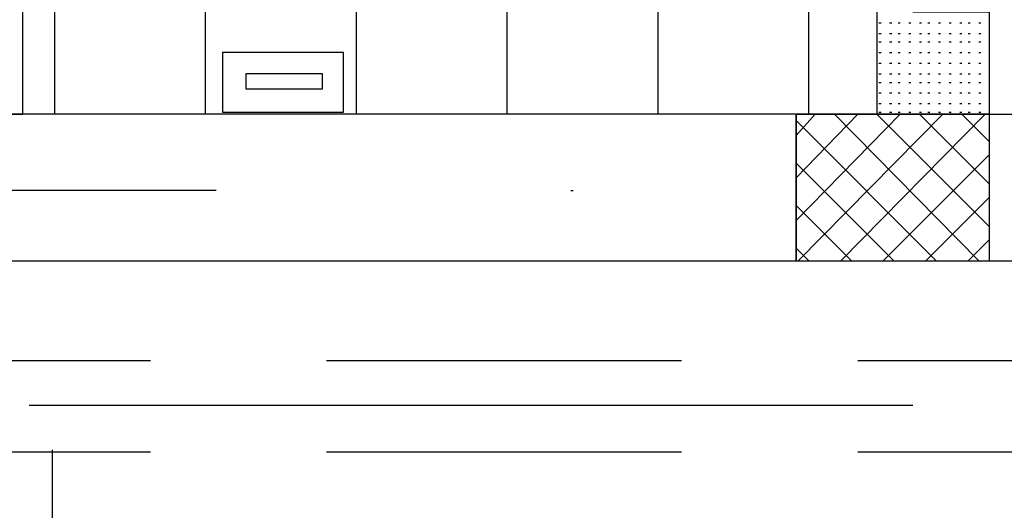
# Model space of a CAD drawing. Header units: millimetres. Extents: x 46 to 491, y -41 to 547.
# Tile 10 of 140: x 77 to 97, y 73 to 83. Entities that reach past the tile are written whole.
import ezdxf

# ---------------------------------------------------------------- set-up
doc = ezdxf.new("R2010")
doc.units = ezdxf.units.MM
doc.header["$LTSCALE"] = 10
doc.layers.add('xref', color=252, linetype='Continuous')

# ---------------------------------------------------------------- blocks, each defined once
blk = doc.blocks.new('stacja')
at = {"color": 9, "lineweight": 25}
for points in [[(20.616334, 60.198), (20.616334, 30.607), (23.114, 30.607)], [(40.132, 33.147), (40.132, 30.607), (37.549667, 30.607)], [(40.132, 32.639), (40.132, 30.607), (42.375667, 30.607), (42.375667, 32.639), (40.851667, 32.639)], [(17.695334, 27.686), (38.523334, 27.686), (38.523334, 30.607), (20.616334, 30.607)], [(38.523334, 30.607), (47.117, 30.607)], [(26.966334, 29.083), (14.224, 29.083), (14.139334, 29.464), (13.97, 29.845), (13.716, 30.099), (13.335, 30.268333), (12.954, 30.353), (12.573, 30.268333), (12.234334, 30.099), (11.938, 29.845), (11.768667, 29.464), (11.726334, 29.083), (11.768667, 28.702), (11.938, 28.363333), (12.234334, 28.067), (12.573, 27.897666), (12.954, 27.855333), (13.335, 27.897666), (13.716, 28.067), (13.97, 28.363333), (14.139334, 28.702), (14.224, 29.083)], [(38.523334, 27.686), (47.117, 27.686)], [(26.246667, 21.378333), (23.706667, 21.378333), (23.706667, 23.918333)]]:
    blk.add_lwpolyline(points, dxfattribs=at)
for points in [[(40.132, 39.581666), (40.132, 30.607), (23.114, 30.607), (23.114, 39.581666)], [(27.093334, 31.834666), (27.093334, 30.649333), (29.506334, 30.649333), (29.506334, 31.834666)], [(27.559, 31.411333), (27.559, 31.115), (29.083, 31.115), (29.083, 31.411333)], [(38.523334, 30.607), (38.523334, 27.686), (42.375667, 27.686), (42.375667, 30.607)]]:
    blk.add_lwpolyline(points, close=True, dxfattribs=at)
for points in [[(23.114, 30.607), (23.114, 30.607), (23.114, 39.581666), (23.114, 39.581666)], [(23.749, 30.607), (23.749, 30.607), (23.749, 39.581666), (23.749, 39.581666)], [(26.754667, 30.607), (26.754667, 30.607), (26.754667, 39.581666), (26.754667, 39.581666)], [(29.760334, 30.607), (29.760334, 30.607), (29.760334, 39.581666), (29.760334, 39.581666)], [(32.766, 30.607), (32.766, 30.607), (32.766, 39.581666), (32.766, 39.581666)], [(35.771667, 30.607), (35.771667, 30.607), (35.771667, 39.581666), (35.771667, 39.581666)], [(38.777334, 30.607), (38.777334, 30.607), (38.777334, 39.581666), (38.777334, 39.581666)], [(40.174334, 32.427333), (40.174334, 32.427333), (40.216667, 32.427333), (40.216667, 32.427333)], [(40.386, 32.427333), (40.386, 32.427333), (40.428334, 32.427333), (40.428334, 32.427333)], [(40.555334, 32.427333), (40.555334, 32.427333), (40.597667, 32.427333), (40.597667, 32.427333)], [(40.767, 32.427333), (40.767, 32.427333), (40.809334, 32.427333), (40.809334, 32.427333)], [(40.978667, 32.427333), (40.978667, 32.427333), (41.021, 32.427333), (41.021, 32.427333)], [(41.148, 32.427333), (41.148, 32.427333), (41.190334, 32.427333), (41.190334, 32.427333)], [(41.359667, 32.427333), (41.359667, 32.427333), (41.402, 32.427333), (41.402, 32.427333)], [(41.571334, 32.427333), (41.571334, 32.427333), (41.613667, 32.427333), (41.613667, 32.427333)], [(41.783, 32.427333), (41.783, 32.427333), (41.825334, 32.427333), (41.825334, 32.427333)], [(41.952334, 32.427333), (41.952334, 32.427333), (41.994667, 32.427333), (41.994667, 32.427333)], [(42.164, 32.427333), (42.164, 32.427333), (42.206334, 32.427333), (42.206334, 32.427333)], [(40.174334, 32.215666), (40.174334, 32.215666), (40.216667, 32.215666), (40.216667, 32.215666)], [(40.386, 32.215666), (40.386, 32.215666), (40.428334, 32.215666), (40.428334, 32.215666)], [(40.555334, 32.215666), (40.555334, 32.215666), (40.597667, 32.215666), (40.597667, 32.215666)], [(40.767, 32.215666), (40.767, 32.215666), (40.809334, 32.215666), (40.809334, 32.215666)], [(40.978667, 32.215666), (40.978667, 32.215666), (41.021, 32.215666), (41.021, 32.215666)], [(41.148, 32.215666), (41.148, 32.215666), (41.190334, 32.215666), (41.190334, 32.215666)], [(41.359667, 32.215666), (41.359667, 32.215666), (41.402, 32.215666), (41.402, 32.215666)], [(41.571334, 32.215666), (41.571334, 32.215666), (41.613667, 32.215666), (41.613667, 32.215666)], [(41.783, 32.215666), (41.783, 32.215666), (41.825334, 32.215666), (41.825334, 32.215666)], [(41.952334, 32.215666), (41.952334, 32.215666), (41.994667, 32.215666), (41.994667, 32.215666)], [(42.164, 32.215666), (42.164, 32.215666), (42.206334, 32.215666), (42.206334, 32.215666)], [(40.174334, 32.046333), (40.174334, 32.046333), (40.216667, 32.046333), (40.216667, 32.046333)], [(40.386, 32.046333), (40.386, 32.046333), (40.428334, 32.046333), (40.428334, 32.046333)], [(40.555334, 32.046333), (40.555334, 32.046333), (40.597667, 32.046333), (40.597667, 32.046333)], [(40.767, 32.046333), (40.767, 32.046333), (40.809334, 32.046333), (40.809334, 32.046333)], [(40.978667, 32.046333), (40.978667, 32.046333), (41.021, 32.046333), (41.021, 32.046333)], [(41.148, 32.046333), (41.148, 32.046333), (41.190334, 32.046333), (41.190334, 32.046333)], [(41.359667, 32.046333), (41.359667, 32.046333), (41.402, 32.046333), (41.402, 32.046333)], [(41.571334, 32.046333), (41.571334, 32.046333), (41.613667, 32.046333), (41.613667, 32.046333)], [(41.783, 32.046333), (41.783, 32.046333), (41.825334, 32.046333), (41.825334, 32.046333)], [(41.952334, 32.046333), (41.952334, 32.046333), (41.994667, 32.046333), (41.994667, 32.046333)], [(42.164, 32.046333), (42.164, 32.046333), (42.206334, 32.046333), (42.206334, 32.046333)], [(40.174334, 31.834666), (40.174334, 31.834666), (40.216667, 31.834666), (40.216667, 31.834666)], [(40.386, 31.834666), (40.386, 31.834666), (40.428334, 31.834666), (40.428334, 31.834666)], [(40.555334, 31.834666), (40.555334, 31.834666), (40.597667, 31.834666), (40.597667, 31.834666)], [(40.767, 31.834666), (40.767, 31.834666), (40.809334, 31.834666), (40.809334, 31.834666)], [(40.978667, 31.834666), (40.978667, 31.834666), (41.021, 31.834666), (41.021, 31.834666)], [(41.148, 31.834666), (41.148, 31.834666), (41.190334, 31.834666), (41.190334, 31.834666)], [(41.359667, 31.834666), (41.359667, 31.834666), (41.402, 31.834666), (41.402, 31.834666)], [(41.571334, 31.834666), (41.571334, 31.834666), (41.613667, 31.834666), (41.613667, 31.834666)], [(41.783, 31.834666), (41.783, 31.834666), (41.825334, 31.834666), (41.825334, 31.834666)], [(41.952334, 31.834666), (41.952334, 31.834666), (41.994667, 31.834666), (41.994667, 31.834666)], [(42.164, 31.834666), (42.164, 31.834666), (42.206334, 31.834666), (42.206334, 31.834666)], [(40.174334, 31.623), (40.174334, 31.623), (40.216667, 31.623), (40.216667, 31.623)], [(40.386, 31.623), (40.386, 31.623), (40.428334, 31.623), (40.428334, 31.623)], [(40.555334, 31.623), (40.555334, 31.623), (40.597667, 31.623), (40.597667, 31.623)], [(40.767, 31.623), (40.767, 31.623), (40.809334, 31.623), (40.809334, 31.623)], [(40.978667, 31.623), (40.978667, 31.623), (41.021, 31.623), (41.021, 31.623)], [(41.148, 31.623), (41.148, 31.623), (41.190334, 31.623), (41.190334, 31.623)], [(41.359667, 31.623), (41.359667, 31.623), (41.402, 31.623), (41.402, 31.623)], [(41.571334, 31.623), (41.571334, 31.623), (41.613667, 31.623), (41.613667, 31.623)], [(41.783, 31.623), (41.783, 31.623), (41.825334, 31.623), (41.825334, 31.623)], [(41.952334, 31.623), (41.952334, 31.623), (41.994667, 31.623), (41.994667, 31.623)], [(42.164, 31.623), (42.164, 31.623), (42.206334, 31.623), (42.206334, 31.623)], [(40.174334, 31.411333), (40.174334, 31.411333), (40.216667, 31.411333), (40.216667, 31.411333)], [(40.386, 31.411333), (40.386, 31.411333), (40.428334, 31.411333), (40.428334, 31.411333)], [(40.555334, 31.411333), (40.555334, 31.411333), (40.597667, 31.411333), (40.597667, 31.411333)], [(40.767, 31.411333), (40.767, 31.411333), (40.809334, 31.411333), (40.809334, 31.411333)], [(40.978667, 31.411333), (40.978667, 31.411333), (41.021, 31.411333), (41.021, 31.411333)], [(41.148, 31.411333), (41.148, 31.411333), (41.190334, 31.411333), (41.190334, 31.411333)], [(41.359667, 31.411333), (41.359667, 31.411333), (41.402, 31.411333), (41.402, 31.411333)], [(41.571334, 31.411333), (41.571334, 31.411333), (41.613667, 31.411333), (41.613667, 31.411333)], [(41.783, 31.411333), (41.783, 31.411333), (41.825334, 31.411333), (41.825334, 31.411333)], [(41.952334, 31.411333), (41.952334, 31.411333), (41.994667, 31.411333), (41.994667, 31.411333)], [(42.164, 31.411333), (42.164, 31.411333), (42.206334, 31.411333), (42.206334, 31.411333)], [(40.174334, 31.242), (40.174334, 31.242), (40.216667, 31.242), (40.216667, 31.242)], [(40.386, 31.242), (40.386, 31.242), (40.428334, 31.242), (40.428334, 31.242)], [(40.555334, 31.242), (40.555334, 31.242), (40.597667, 31.242), (40.597667, 31.242)], [(40.767, 31.242), (40.767, 31.242), (40.809334, 31.242), (40.809334, 31.242)], [(40.978667, 31.242), (40.978667, 31.242), (41.021, 31.242), (41.021, 31.242)], [(41.148, 31.242), (41.148, 31.242), (41.190334, 31.242), (41.190334, 31.242)], [(41.359667, 31.242), (41.359667, 31.242), (41.402, 31.242), (41.402, 31.242)], [(41.571334, 31.242), (41.571334, 31.242), (41.613667, 31.242), (41.613667, 31.242)], [(41.783, 31.242), (41.783, 31.242), (41.825334, 31.242), (41.825334, 31.242)], [(41.952334, 31.242), (41.952334, 31.242), (41.994667, 31.242), (41.994667, 31.242)], [(42.164, 31.242), (42.164, 31.242), (42.206334, 31.242), (42.206334, 31.242)], [(40.174334, 31.030333), (40.174334, 31.030333), (40.216667, 31.030333), (40.216667, 31.030333)], [(40.386, 31.030333), (40.386, 31.030333), (40.428334, 31.030333), (40.428334, 31.030333)], [(40.555334, 31.030333), (40.555334, 31.030333), (40.597667, 31.030333), (40.597667, 31.030333)], [(40.767, 31.030333), (40.767, 31.030333), (40.809334, 31.030333), (40.809334, 31.030333)], [(40.978667, 31.030333), (40.978667, 31.030333), (41.021, 31.030333), (41.021, 31.030333)], [(41.148, 31.030333), (41.148, 31.030333), (41.190334, 31.030333), (41.190334, 31.030333)], [(41.359667, 31.030333), (41.359667, 31.030333), (41.402, 31.030333), (41.402, 31.030333)], [(41.571334, 31.030333), (41.571334, 31.030333), (41.613667, 31.030333), (41.613667, 31.030333)], [(41.783, 31.030333), (41.783, 31.030333), (41.825334, 31.030333), (41.825334, 31.030333)], [(41.952334, 31.030333), (41.952334, 31.030333), (41.994667, 31.030333), (41.994667, 31.030333)], [(42.164, 31.030333), (42.164, 31.030333), (42.206334, 31.030333), (42.206334, 31.030333)], [(40.174334, 30.818666), (40.174334, 30.818666), (40.216667, 30.818666), (40.216667, 30.818666)], [(40.386, 30.818666), (40.386, 30.818666), (40.428334, 30.818666), (40.428334, 30.818666)], [(40.555334, 30.818666), (40.555334, 30.818666), (40.597667, 30.818666), (40.597667, 30.818666)], [(40.767, 30.818666), (40.767, 30.818666), (40.809334, 30.818666), (40.809334, 30.818666)], [(40.978667, 30.818666), (40.978667, 30.818666), (41.021, 30.818666), (41.021, 30.818666)], [(41.148, 30.818666), (41.148, 30.818666), (41.190334, 30.818666), (41.190334, 30.818666)], [(41.359667, 30.818666), (41.359667, 30.818666), (41.402, 30.818666), (41.402, 30.818666)], [(41.571334, 30.818666), (41.571334, 30.818666), (41.613667, 30.818666), (41.613667, 30.818666)], [(41.783, 30.818666), (41.783, 30.818666), (41.825334, 30.818666), (41.825334, 30.818666)], [(41.952334, 30.818666), (41.952334, 30.818666), (41.994667, 30.818666), (41.994667, 30.818666)], [(42.164, 30.818666), (42.164, 30.818666), (42.206334, 30.818666), (42.206334, 30.818666)], [(40.174334, 30.649333), (40.174334, 30.649333), (40.216667, 30.649333), (40.216667, 30.649333)], [(40.386, 30.649333), (40.386, 30.649333), (40.428334, 30.649333), (40.428334, 30.649333)], [(40.555334, 30.649333), (40.555334, 30.649333), (40.597667, 30.649333), (40.597667, 30.649333)], [(40.767, 30.649333), (40.767, 30.649333), (40.809334, 30.649333), (40.809334, 30.649333)], [(40.978667, 30.649333), (40.978667, 30.649333), (41.021, 30.649333), (41.021, 30.649333)], [(41.148, 30.649333), (41.148, 30.649333), (41.190334, 30.649333), (41.190334, 30.649333)], [(41.359667, 30.649333), (41.359667, 30.649333), (41.402, 30.649333), (41.402, 30.649333)], [(41.571334, 30.649333), (41.571334, 30.649333), (41.613667, 30.649333), (41.613667, 30.649333)], [(41.783, 30.649333), (41.783, 30.649333), (41.825334, 30.649333), (41.825334, 30.649333)], [(41.952334, 30.649333), (41.952334, 30.649333), (41.994667, 30.649333), (41.994667, 30.649333)], [(42.164, 30.649333), (42.164, 30.649333), (42.206334, 30.649333), (42.206334, 30.649333)], [(27.516667, 30.607), (27.516667, 30.607), (20.616334, 30.607), (20.616334, 30.607)], [(38.523334, 30.183666), (38.523334, 30.183666), (38.904334, 30.607), (38.904334, 30.607)], [(38.523334, 29.337), (38.523334, 29.337), (39.751, 30.607), (39.751, 30.607)], [(38.523334, 28.490333), (38.523334, 28.490333), (40.597667, 30.607), (40.597667, 30.607)], [(41.317334, 27.686), (41.317334, 27.686), (38.523334, 30.48), (38.523334, 30.48)], [(38.565667, 27.686), (38.565667, 27.686), (41.444334, 30.607), (41.444334, 30.607)], [(42.164, 27.686), (42.164, 27.686), (39.285334, 30.607), (39.285334, 30.607)], [(39.412334, 27.686), (39.412334, 27.686), (42.291, 30.607), (42.291, 30.607)], [(42.375667, 28.363333), (42.375667, 28.363333), (40.132, 30.607), (40.132, 30.607)], [(42.375667, 29.21), (42.375667, 29.21), (40.978667, 30.607), (40.978667, 30.607)], [(42.375667, 30.056666), (42.375667, 30.056666), (41.825334, 30.607), (41.825334, 30.607)], [(40.470667, 27.686), (40.470667, 27.686), (38.523334, 29.633333), (38.523334, 29.633333)], [(40.259, 27.686), (40.259, 27.686), (42.375667, 29.802666), (42.375667, 29.802666)], [(34.036, 29.083), (34.036, 29.083), (34.078334, 29.083), (34.078334, 29.083)], [(41.105667, 27.686), (41.105667, 27.686), (42.375667, 28.956), (42.375667, 28.956)], [(39.624, 27.686), (39.624, 27.686), (38.523334, 28.786666), (38.523334, 28.786666)], [(41.952334, 27.686), (41.952334, 27.686), (42.375667, 28.109333), (42.375667, 28.109333)], [(38.777334, 27.686), (38.777334, 27.686), (38.523334, 27.94), (38.523334, 27.94)], [(17.695334, 27.686), (17.695334, 27.686), (27.516667, 27.686), (27.516667, 27.686)], [(20.362334, 25.696333), (20.362334, 25.696333), (25.654, 25.696333), (25.654, 25.696333)], [(29.167667, 25.696333), (29.167667, 25.696333), (36.237334, 25.696333), (36.237334, 25.696333)], [(39.751, 25.696333), (39.751, 25.696333), (46.820667, 25.696333), (46.820667, 25.696333)], [(23.241, 24.807333), (23.241, 24.807333), (40.851667, 24.807333), (40.851667, 24.807333)], [(20.362334, 23.876), (20.362334, 23.876), (25.654, 23.876), (25.654, 23.876)], [(29.167667, 23.876), (29.167667, 23.876), (36.237334, 23.876), (36.237334, 23.876)], [(39.751, 23.876), (39.751, 23.876), (46.820667, 23.876), (46.820667, 23.876)]]:
    blk.add_open_spline(points, degree=3, dxfattribs=at)

msp = doc.modelspace()

# ---------------------------------------------------------------- block references
at = {"layer": 'xref'}
msp.add_blockref('stacja', (53.992334, 50.410128), dxfattribs=at)

doc.saveas('drawing.dxf')
